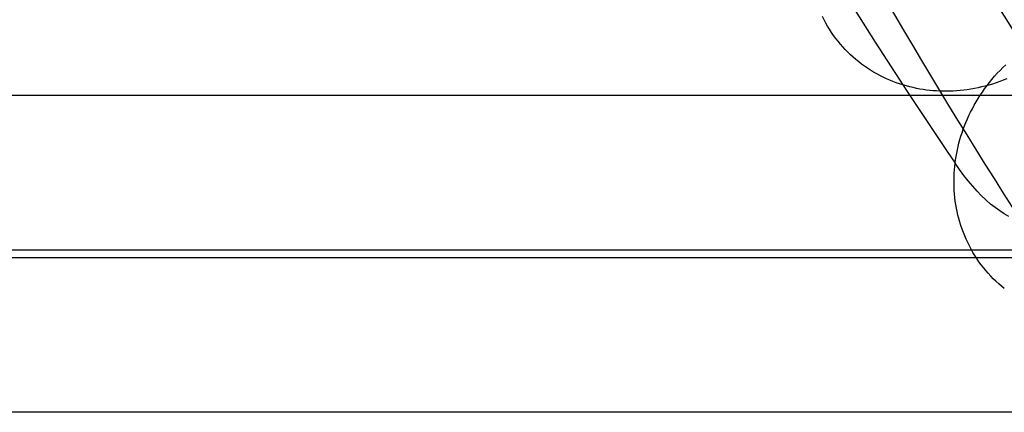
# Model space of a CAD drawing. Extents: x -37 to 483, y -973 to -253.
# Tile 62 of 197: x 292 to 375, y -973 to -940. Entities that reach past the tile are written whole.
import ezdxf

# ---------------------------------------------------------------- set-up
doc = ezdxf.new("R2010")
doc.units = 0
doc.layers.add('PREDEFINITO', color=7, linetype='CONTINUOUS')

msp = doc.modelspace()

# ---------------------------------------------------------------- linework, layer by layer
at = {"layer": 'PREDEFINITO'}
for p, q in [((359.52, -939.825, 245.97), (359.385, -939.552, 245.853)), ((359.663, -940.093, 246.088), (359.52, -939.825, 245.97)), ((359.814, -940.359, 246.207), (359.663, -940.093, 246.088)), ((359.973, -940.62, 246.326), (359.814, -940.359, 246.207)), ((360.139, -940.877, 246.445), (359.973, -940.62, 246.326)), ((360.313, -941.129, 246.565), (360.139, -940.877, 246.445)), ((360.494, -941.376, 246.685), (360.313, -941.129, 246.565)), ((360.682, -941.618, 246.804), (360.494, -941.376, 246.685)), ((360.876, -941.855, 246.924), (360.682, -941.618, 246.804)), ((361.078, -942.087, 247.043), (360.876, -941.855, 246.924)), ((361.286, -942.312, 247.162), (361.078, -942.087, 247.043)), ((361.5, -942.531, 247.281), (361.286, -942.312, 247.162)), ((361.72, -942.744, 247.399), (361.5, -942.531, 247.281)), ((361.946, -942.951, 247.516), (361.72, -942.744, 247.399)), ((362.178, -943.151, 247.633), (361.946, -942.951, 247.516)), ((362.415, -943.344, 247.748), (362.178, -943.151, 247.633)), ((362.657, -943.53, 247.863), (362.415, -943.344, 247.748)), ((362.903, -943.71, 247.976), (362.657, -943.53, 247.863)), ((363.155, -943.882, 248.088), (362.903, -943.71, 247.976)), ((363.41, -944.046, 248.199), (363.155, -943.882, 248.088)), ((374.257, -944.06, 198.578), (374.494, -943.82, 198.566)), ((374.494, -943.82, 198.566), (374.737, -943.585, 198.557)), ((363.669, -944.203, 248.308), (363.41, -944.046, 248.199)), ((363.932, -944.353, 248.416), (363.669, -944.203, 248.308)), ((364.198, -944.496, 248.522), (363.932, -944.353, 248.416)), ((364.467, -944.63, 248.627), (364.198, -944.496, 248.522)), ((364.739, -944.758, 248.729), (364.467, -944.63, 248.627)), ((365.013, -944.877, 248.83), (364.739, -944.758, 248.729)), ((373.584, -944.81, 198.629), (373.802, -944.555, 198.609)), ((373.802, -944.555, 198.609), (374.026, -944.305, 198.592)), ((374.026, -944.305, 198.592), (374.257, -944.06, 198.578)), ((374.833, -944.764, 251.053), (374.532, -944.885, 251.021)), ((365.289, -944.989, 248.929), (365.013, -944.877, 248.83)), ((365.567, -945.094, 249.026), (365.289, -944.989, 248.929)), ((365.846, -945.191, 249.121), (365.567, -945.094, 249.026)), ((366.127, -945.28, 249.214), (365.846, -945.191, 249.121)), ((366.408, -945.362, 249.304), (366.127, -945.28, 249.214)), ((366.69, -945.437, 249.393), (366.408, -945.362, 249.304)), ((366.973, -945.504, 249.479), (366.69, -945.437, 249.393)), ((367.256, -945.565, 249.563), (366.973, -945.504, 249.479)), ((367.538, -945.618, 249.645), (367.256, -945.565, 249.563)), ((367.82, -945.664, 249.724), (367.538, -945.618, 249.645)), ((371.813, -945.63, 250.632), (371.515, -945.675, 250.578)), ((372.112, -945.577, 250.684), (371.813, -945.63, 250.632)), ((372.413, -945.517, 250.734), (372.112, -945.577, 250.684)), ((372.714, -945.449, 250.782), (372.413, -945.517, 250.734)), ((373.017, -945.374, 250.828), (372.714, -945.449, 250.782)), ((372.78, -945.871, 198.736), (372.97, -945.6, 198.706)), ((372.97, -945.6, 198.706), (373.168, -945.333, 198.678)), ((373.32, -945.291, 250.871), (373.017, -945.374, 250.828)), ((373.168, -945.333, 198.678), (373.372, -945.07, 198.652)), ((373.623, -945.201, 250.913), (373.32, -945.291, 250.871)), ((373.372, -945.07, 198.652), (373.584, -944.81, 198.629)), ((373.927, -945.103, 250.951), (373.623, -945.201, 250.913)), ((374.23, -944.998, 250.988), (373.927, -945.103, 250.951)), ((374.532, -944.885, 251.021), (374.23, -944.998, 250.988)), ((390.866, -946.163, 129.297), (222.729, -946.163, 129.297)), ((368.102, -945.703, 249.802), (367.82, -945.664, 249.724)), ((368.382, -945.736, 249.876), (368.102, -945.703, 249.802)), ((368.662, -945.762, 249.949), (368.382, -945.736, 249.876)), ((368.94, -945.782, 250.019), (368.662, -945.762, 249.949)), ((369.216, -945.795, 250.087), (368.94, -945.782, 250.019)), ((369.494, -945.803, 250.153), (369.216, -945.795, 250.087)), ((369.774, -945.804, 250.218), (369.494, -945.803, 250.153)), ((370.058, -945.799, 250.282), (369.774, -945.804, 250.218)), ((370.344, -945.788, 250.344), (370.058, -945.799, 250.282)), ((370.634, -945.77, 250.405), (370.344, -945.788, 250.344)), ((370.925, -945.745, 250.464), (370.634, -945.77, 250.405)), ((371.219, -945.714, 250.522), (370.925, -945.745, 250.464)), ((371.515, -945.675, 250.578), (371.219, -945.714, 250.522)), ((372.252, -946.7, 198.843), (372.421, -946.421, 198.805)), ((372.421, -946.421, 198.805), (372.597, -946.144, 198.77)), ((372.597, -946.144, 198.77), (372.78, -945.871, 198.736)), ((371.792, -947.55, 198.971), (371.938, -947.265, 198.926)), ((371.938, -947.265, 198.926), (372.092, -946.981, 198.884)), ((372.092, -946.981, 198.884), (372.252, -946.7, 198.843)), ((371.524, -948.123, 199.067), (371.654, -947.836, 199.018)), ((371.654, -947.836, 199.018), (371.792, -947.55, 198.971)), ((371.177, -948.989, 199.226), (371.285, -948.7, 199.171)), ((371.285, -948.7, 199.171), (371.401, -948.412, 199.118)), ((371.401, -948.412, 199.118), (371.524, -948.123, 199.067)), ((370.898, -949.854, 199.4), (370.984, -949.566, 199.34)), ((370.984, -949.566, 199.34), (371.077, -949.278, 199.282)), ((371.077, -949.278, 199.282), (371.177, -948.989, 199.226)), ((370.684, -950.712, 199.586), (370.748, -950.427, 199.523)), ((370.748, -950.427, 199.523), (370.82, -950.141, 199.461)), ((370.82, -950.141, 199.461), (370.898, -949.854, 199.4)), ((370.533, -951.556, 199.784), (370.576, -951.276, 199.717)), ((370.576, -951.276, 199.717), (370.627, -950.995, 199.651)), ((370.627, -950.995, 199.651), (370.684, -950.712, 199.586)), ((370.439, -952.391, 199.992), (370.464, -952.111, 199.921)), ((370.464, -952.111, 199.921), (370.496, -951.833, 199.851)), ((370.496, -951.833, 199.851), (370.533, -951.556, 199.784)), ((370.862, -952.354, 198.531), (370.496, -951.833, 199.851)), ((370.402, -953.246, 200.218), (370.408, -952.959, 200.141)), ((370.408, -952.959, 200.141), (370.42, -952.674, 200.065)), ((370.42, -952.674, 200.065), (370.439, -952.391, 199.992)), ((371.23, -952.849, 197.204), (370.862, -952.354, 198.531)), ((371.599, -953.316, 195.871), (371.23, -952.849, 197.204)), ((370.402, -953.534, 200.298), (370.402, -953.246, 200.218)), ((370.41, -953.825, 200.379), (370.402, -953.534, 200.298)), ((370.424, -954.116, 200.463), (370.41, -953.825, 200.379)), ((371.971, -953.757, 194.532), (371.599, -953.316, 195.871)), ((372.344, -954.17, 193.188), (371.971, -953.757, 194.532)), ((370.446, -954.409, 200.548), (370.424, -954.116, 200.463)), ((370.474, -954.703, 200.636), (370.446, -954.409, 200.548)), ((370.511, -954.997, 200.725), (370.474, -954.703, 200.636)), ((372.719, -954.556, 191.84), (372.344, -954.17, 193.188)), ((373.095, -954.915, 190.487), (372.719, -954.556, 191.84)), ((370.554, -955.292, 200.816), (370.511, -954.997, 200.725)), ((370.606, -955.587, 200.909), (370.554, -955.292, 200.816)), ((373.472, -955.246, 189.13), (373.095, -954.915, 190.487)), ((373.851, -955.551, 187.77), (373.472, -955.246, 189.13)), ((370.665, -955.882, 201.004), (370.606, -955.587, 200.909)), ((370.731, -956.176, 201.1), (370.665, -955.882, 201.004)), ((370.806, -956.469, 201.198), (370.731, -956.176, 201.1)), ((374.23, -955.827, 186.407), (373.851, -955.551, 187.77)), ((374.611, -956.076, 185.04), (374.23, -955.827, 186.407)), ((374.992, -956.297, 183.672), (374.611, -956.076, 185.04)), ((370.889, -956.761, 201.297), (370.806, -956.469, 201.198)), ((370.979, -957.052, 201.398), (370.889, -956.761, 201.297)), ((371.078, -957.342, 201.5), (370.979, -957.052, 201.398)), ((371.184, -957.629, 201.604), (371.078, -957.342, 201.5)), ((371.299, -957.914, 201.708), (371.184, -957.629, 201.604)), ((371.421, -958.197, 201.814), (371.299, -957.914, 201.708)), ((371.551, -958.476, 201.921), (371.421, -958.197, 201.814)), ((371.689, -958.753, 202.029), (371.551, -958.476, 201.921)), ((371.835, -959.026, 202.137), (371.689, -958.753, 202.029)), ((390.854, -959.097, 140.674), (222.729, -959.097, 140.674)), ((371.989, -959.295, 202.246), (371.835, -959.026, 202.137)), ((372.15, -959.56, 202.356), (371.989, -959.295, 202.246)), ((372.319, -959.821, 202.467), (372.15, -959.56, 202.356)), ((469.793, -959.749, 117.312), (222.729, -959.749, 117.312)), ((372.495, -960.077, 202.578), (372.319, -959.821, 202.467)), ((372.678, -960.328, 202.689), (372.495, -960.077, 202.578)), ((372.868, -960.574, 202.8), (372.678, -960.328, 202.689)), ((373.065, -960.814, 202.911), (372.868, -960.574, 202.8)), ((373.269, -961.049, 203.023), (373.065, -960.814, 202.911)), ((373.479, -961.278, 203.134), (373.269, -961.049, 203.023)), ((373.695, -961.5, 203.245), (373.479, -961.278, 203.134)), ((373.918, -961.717, 203.355), (373.695, -961.5, 203.245)), ((374.146, -961.926, 203.465), (373.918, -961.717, 203.355)), ((374.379, -962.129, 203.575), (374.146, -961.926, 203.465)), ((374.618, -962.325, 203.684), (374.379, -962.129, 203.575)), ((469.793, -972.683, 128.689), (222.729, -972.683, 128.689))]:
    msp.add_line(p, q, dxfattribs=at)
at = {"layer": 'PREDEFINITO', "extrusion": (0.963019, -0.006181, 0.269363)}
for centre, radius, start, end in [((148.81, -336.747, 429.345), 1178.812, 153.960328, 158.747494), ((148.907, -337.415, 442.18), 1179.344, 153.960362, 158.74746), ((146.884, -335.311, 416.51), 1176.299, 154.528657, 158.750036), ((147.057, -337.568, 428.773), 1190.357, 153.960362, 158.74746)]:
    msp.add_arc(centre, radius, start, end, dxfattribs=at)

doc.saveas('drawing.dxf')
